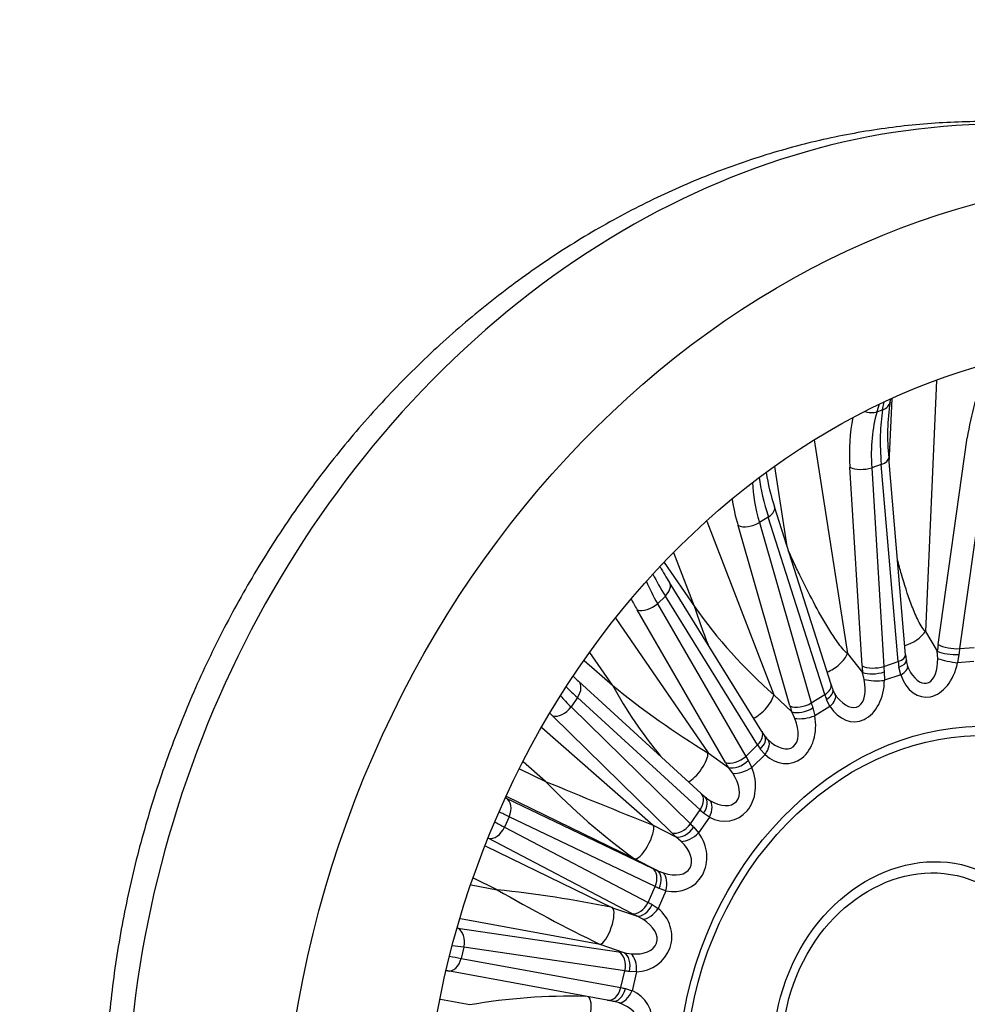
# Model space of a CAD drawing. Header units: millimetres. Extents: x 0 to 2970, y 0 to 2100.
# Tile 10 of 24: x 1805 to 2095, y 624 to 925. Entities that reach past the tile are written whole.
import ezdxf

# ---------------------------------------------------------------- set-up
doc = ezdxf.new("R2010")
doc.units = ezdxf.units.MM
doc.header["$LTSCALE"] = 10
doc.layers.add('CAP560C', color=7, linetype='Continuous')
doc.layers.add('Default', color=7, linetype='Continuous')

# ---------------------------------------------------------------- blocks, each defined once
blk = doc.blocks.new('SE1')
at = {"layer": 'CAP560C', "color": 7, "linetype": 'Continuous'}
for p, q in [((2085.7, 814.92), (2082.33, 738.23)), ((2068.19, 807.69), (2067.52, 805.34)), ((2069.28, 805.93), (2069.72, 808.41)), ((2071.27, 789.62), (2072.14, 809.3)), ((2071.58, 808.39), (2071.75, 809.35)), ((2067.52, 805.34), (2069.28, 805.93)), ((2048.32, 796.78), (2058.53, 731.43)), ((2086.24, 734.2), (2095.16, 797.41)), ((2101.73, 796.16), (2092.81, 732.95)), ((2068.86, 789.25), (2065.93, 788.25)), ((2074.04, 729), (2068.86, 789.25)), ((2076.31, 731.08), (2071.12, 791.33)), ((2040.09, 764.18), (2036.27, 788.59)), ((2062.98, 727.64), (2059.27, 788.39)), ((2065.93, 788.25), (2069.64, 727.5)), ((2053.51, 721.99), (2036.24, 776.28)), ((2015.51, 771.89), (2036.01, 718.83)), ((2034.33, 773.19), (2031.59, 771.48)), ((2031.59, 771.48), (2047.47, 716.33)), ((2051.6, 718.9), (2034.33, 773.19)), ((2040.95, 715.4), (2025.06, 770.55)), ((2011.75, 745.86), (2005.42, 762.24)), ((2002.53, 759.31), (2011.75, 745.86)), ((2032.33, 707.62), (2004.12, 753.14)), ((2002.85, 749.02), (2000.43, 746.69)), ((2000.43, 746.69), (2027.43, 700)), ((2031.06, 703.51), (2002.85, 749.02)), ((2021.24, 698.1), (1994.25, 744.78)), ((1987.7, 742.16), (2015.89, 701.05)), ((2082.33, 738.23), (2085.99, 732.14)), ((1986.68, 721.72), (1979.8, 731.75)), ((2086.1, 729.89), (2085.99, 732.14)), ((2092.81, 732.95), (2097.28, 733.31)), ((1977.98, 729.33), (1986.68, 721.72)), ((2058.53, 731.43), (2063.14, 725.67)), ((2069.64, 727.5), (2074.04, 729)), ((2092.6, 731.18), (2092.16, 728.59)), ((2097.19, 729), (2092.16, 728.59)), ((2063.66, 723.48), (2063.14, 725.67)), ((2069.77, 725.8), (2069.84, 723.25)), ((2074.81, 724.94), (2074.22, 727.32)), ((2013.77, 688.64), (1976.29, 723)), ((2074.81, 724.94), (2069.84, 723.25)), ((1976, 717.95), (1974.02, 715.12)), ((2013.48, 683.6), (1976, 717.95)), ((2036.01, 718.83), (2041.5, 713.61)), ((2047.47, 716.33), (2051.6, 718.9)), ((2053.16, 715.29), (2052.1, 717.38)), ((2055.27, 718.2), (2054.75, 718.92)), ((1974.02, 715.12), (2010.51, 679.34)), ((2042.42, 711.59), (2041.5, 713.61)), ((2047.94, 714.79), (2048.51, 712.4)), ((2053.16, 715.29), (2048.51, 712.4)), ((2004.85, 676.59), (1968.37, 712.37)), ((1965.09, 708.78), (1999.17, 678.98)), ((2027.43, 700), (2031.06, 703.51)), ((2033.34, 700.54), (2031.87, 702.23)), ((2015.89, 701.05), (2022.15, 696.58)), ((2028.21, 698.7), (2029.24, 696.6)), ((2033.34, 700.54), (2029.24, 696.6)), ((1958.28, 696.22), (1966.24, 692.35)), ((1966.24, 692.35), (1959.42, 698.32)), ((2023.45, 694.82), (2022.15, 696.58)), ((1954.2, 687.22), (1998.8, 665.85)), ((1993.38, 668.69), (1954.28, 687.71)), ((2015.47, 687.2), (2014.99, 687.55)), ((2015.46, 687.22), (2016.41, 686.55)), ((2010.51, 679.34), (2013.48, 683.6)), ((1955.11, 681.55), (1953.69, 678.35)), ((1999.71, 660.17), (1955.11, 681.55)), ((2016.35, 681.43), (2013.01, 676.63)), ((2016.35, 681.43), (2014.54, 682.63)), ((1953.69, 678.35), (1997.57, 655.36)), ((1999.17, 678.98), (2006.07, 675.42)), ((2011.55, 678.34), (2013.01, 676.63)), ((1992.61, 651.95), (1948.72, 674.94)), ((2007.69, 674.01), (2006.07, 675.42)), ((1947.78, 672.66), (1986.7, 653.73)), ((2000.28, 665.14), (1993.38, 668.69)), ((1951.46, 659.21), (1944.18, 662.75)), ((2000.28, 665.14), (2002.24, 664.34)), ((1943.44, 660.69), (1951.46, 659.21)), ((1997.57, 655.36), (1999.71, 660.17)), ((2003.02, 658.91), (2000.98, 659.56)), ((2003.02, 658.91), (2000.61, 653.49)), ((1986.7, 653.73), (1994.06, 651.2)), ((1998.82, 654.72), (2000.61, 653.49)), ((1982.89, 642.48), (1940.18, 650.35)), ((1995.94, 650.2), (1994.06, 651.2)), ((1939.41, 647.44), (1988.63, 640.2)), ((1941.25, 641.63), (1940.44, 638.23)), ((1990.47, 634.4), (1941.25, 641.63)), ((1990.25, 639.95), (1982.89, 642.48)), ((1990.25, 639.95), (1992.35, 639.63)), ((1940.44, 638.23), (1989.25, 629.29)), ((1985.11, 625.43), (1936.3, 634.37)), ((1989.25, 629.29), (1990.47, 634.4)), ((1994.04, 634.11), (1991.86, 634.19)), ((1994.04, 634.11), (1992.67, 628.35)), ((1990.64, 629.03), (1992.67, 628.35)), ((1943.08, 623.98), (1934.1, 625.63)), ((1988.78, 624.59), (1986.73, 625.13))]:
    blk.add_line(p, q, dxfattribs=at)
for centre, radius, start, end in [((2137.39, 798.09), 66.61, 171.1085, 185.8269), ((2095.44, 796.4), 62.52, 188.7923, 198.7697), ((2061.13, 790.1), 67.94, 208.2463, 212.9599), ((2135.99, 832.98), 151.74, 215.0379, 228.7865), ((2148.93, 737.5), 72.9, 185.0536, 186.4888), ((2083.53, 729.87), 7.03, 184.8908, 199.3757), ((2083.88, 729.84), 7.36, 198.3016, 212.8941), ((2052.72, 808.6), 114.76, 227.2129, 228.2395), ((2153.13, 925.91), 263.44, 230.8127, 238.6018), ((2107.45, 787.97), 137.75, 208.7449, 219.6376), ((2127.83, 745.81), 78.05, 197.7653, 199.04), ((2059.81, 722.16), 6, 197.4866, 212.6369), ((2115.39, 759.31), 97.83, 211.8928, 212.8667), ((2037.81, 709.06), 5.37, 211.8779, 227.09), ((2654.33, 2339.9), 1785.47, 247.33228, 248.4728), ((2114.28, 834.77), 205.43, 223.8934, 233.9468), ((2140.01, 826.61), 187.01, 227.5423, 228.0413), ((1913.22, 297.32), 363.91, 78.351, 83.9686), ((2208.53, 1104.25), 513.94, 239.9876, 243.9579), ((1973.59, 451.82), 174.84, 88.4534, 100.0493)]:
    blk.add_arc(centre, radius, start, end, dxfattribs=at)
for centre, major_axis, ratio, start_param, end_param in [((2076, 618.42), (95.19, 263.32), 0.827748, 0, 3.141593), ((2110.39, 605.99), (77.83, 215.31), 0.827748, 3.163043, 6.261735), ((2120.75, 602.24), (-77.92, -215.55), 0.827748, 0.007663, 3.13393), ((2127.54, 779.3), (-5.94, 54.69), 0.597053, 0.750322, 1.169264), ((2066.66, 809.27), (-4.92, 0.88), 0.728612, 2.256669, 3.141593), ((2064.91, 808.67), (4.81, -1.37), 0.684552, 4.655566, 5.469073), ((2097.09, 773.14), (-18.14, 46.63), 0.546606, 0.619793, 1.038735), ((2092.07, 771.43), (-14.47, 47.89), 0.387573, 0.656674, 1.075616), ((2093.16, 771.64), (-19.73, 51.37), 0.539498, 0.711447, 1.041354), ((2066.14, 790.9), (-4.98, -0.43), 0.436668, 2.110056, 3.140466), ((2063.21, 789.9), (4.99, 0.3), 0.424411, 3.777827, 5.262344), ((2063.87, 757.98), (-28.52, 41.13), 0.465667, 0.61945, 0.940804), ((2059.16, 755.06), (-24.57, 43.59), 0.306739, 0.648026, 0.977309), ((2060.2, 755.47), (-31.15, 45.38), 0.458601, 0.754984, 0.943413), ((2031.48, 774.77), (-4.76, -1.52), 0.530801, 2.035739, 3.140698), ((2028.73, 773.06), (4.8, 1.38), 0.52066, 3.707243, 5.19176), ((2033.51, 735.01), (-36.6, 34.15), 0.365544, 0.669868, 0.87329), ((2029.37, 731.01), (-32.93, 37.7), 0.206667, 0.693022, 0.902898), ((1999.87, 750.5), (-4.25, -2.63), 0.604535, 1.92849, 3.140109), ((2030.3, 731.61), (-40.06, 37.77), 0.358479, 0.786412, 0.875518), ((1997.45, 748.17), (4.33, 2.5), 0.597018, 3.603954, 5.088471), ((2077.53, 737.72), (5.14, 3.09), 0.49476, 4.145343, 5.528939), ((2106.84, 722.67), (-3.78, 34.8), 0.597053, 1.169264, 1.231124), ((2089.99, 732.57), (4.98, -0.5), 0.266567, 3.807024, 5.290896), ((2090.24, 734.62), (4.95, -0.7), 0.313098, 3.818727, 5.303244), ((2110.84, 723.1), (-3.39, 29.82), 0.609005, 1.165765, 1.227625), ((2053.81, 729.63), (4.69, 3.74), 0.430283, 4.072671, 5.644678), ((2071.33, 730.65), (-4.98, -0.43), 0.436668, 2.110056, 3.141593), ((2087.82, 718.26), (-8.62, 28.75), 0.382702, 1.076197, 1.138057), ((2071.52, 728.68), (-4.97, -0.57), 0.385636, 2.098587, 3.141512), ((2080.58, 732.66), (-2.15, 10.26), 0.495896, 2.20077, 4.337188), ((2089.52, 729.54), (4.9, -1.01), 0.096004, 3.95833, 5.301223), ((2084.54, 716.98), (-12.56, 32.69), 0.539498, 1.041354, 1.103214), ((2066.92, 729.14), (4.99, 0.3), 0.424411, 3.777827, 5.262344), ((2067.08, 727.17), (4.97, 0.5), 0.378403, 3.761823, 5.245695), ((2088.48, 718.48), (-10.97, 27.95), 0.551334, 1.036924, 1.098784), ((2083.21, 731.71), (1.16, 13.59), 0.682766, 2.149412, 4.539553), ((2072.17, 725.89), (-4.72, -1.64), 0.392476, 2.021918, 3.142006), ((1972.91, 719.31), (-3.38, -3.69), 0.654172, 1.788996, 3.140513), ((2060.27, 723.89), (-0.59, 13.28), 0.718928, 2.242079, 4.63222), ((2057.63, 724.84), (-3.85, 9.69), 0.518391, 2.111862, 4.371171), ((2067.2, 724.2), (5, -0.07), 0.216612, 3.928322, 5.271214), ((2004.17, 700.51), (-39.56, 30.68), 0.092381, 0.71794, 0.852278), ((2048.74, 720.48), (-4.76, -1.52), 0.530801, 2.035739, 3.141593), ((2049.33, 718.71), (-4.72, -1.64), 0.480917, 2.023136, 3.141658), ((2007.55, 705.36), (-42.61, 26.3), 0.251239, 0.703329, 0.833707), ((2031.61, 715.82), (4.13, 4.35), 0.376937, 3.927224, 5.766469), ((2066.36, 707.93), (-14.68, 26.19), 0.301857, 0.977843, 1.039702), ((2050.52, 716.25), (-4.23, -2.67), 0.471865, 1.922346, 3.140637), ((1970.94, 716.48), (3.5, 3.57), 0.649656, 3.468018, 4.952535), ((2044.62, 717.91), (4.8, 1.38), 0.52066, 3.707243, 5.19176), ((2063.3, 705.81), (-19.82, 28.88), 0.458601, 0.943413, 1.005273), ((2045.17, 716.12), (4.75, 1.56), 0.474933, 3.688412, 5.172284), ((2066.97, 708.32), (-17.2, 24.62), 0.470365, 0.939003, 1.000863), ((2004.98, 701.25), (-46.71, 29.17), 0.244139, 0.806907, 0.83536), ((2038.8, 710.53), (-2.35, 12.64), 0.769251, 2.327303, 4.717443), ((2036.16, 711.49), (-5.54, 8.7), 0.545567, 1.999224, 4.389364), ((2045.87, 713.36), (4.91, 0.93), 0.326358, 3.873418, 5.216311), ((2028.08, 704.99), (-4.25, -2.63), 0.604535, 1.92849, 3.141593), ((2029.03, 703.5), (-4.2, -2.72), 0.555752, 1.917515, 3.141479), ((2030.7, 701.5), (3.44, 3.63), 0.527593, 4.939159, 6.282052), ((2046.85, 692.59), (-19.7, 22.68), 0.201794, 0.903233, 0.965093), ((2012.04, 696.98), (3.48, 4.88), 0.337395, 3.683903, 5.893244), ((2024.45, 701.49), (4.33, 2.5), 0.597018, 3.603954, 5.088471), ((2025.36, 699.97), (4.24, 2.65), 0.551316, 3.584887, 5.068759), ((2047.4, 693.11), (-22.04, 20.42), 0.370241, 0.87175, 0.93361), ((2019.88, 692.31), (-4.19, 11.62), 0.833092, 2.391546, 4.781686), ((2044.19, 689.72), (-25.49, 24.03), 0.358479, 0.875518, 0.937378), ((2026.61, 697.55), (4.6, 1.97), 0.41974, 3.792223, 5.135115), ((2017.24, 693.27), (-7.13, 7.26), 0.57246, 1.997946, 4.388087), ((1987.11, 669.52), (-49.13, 24.86), 0.023221, -0.825361, -0.817766), ((1951.95, 682.76), (2.16, 4.51), 0.677224, 4.767149, 6.251666), ((2010.39, 684.96), (-3.38, -3.69), 0.654172, 1.788996, 3.141593), ((2011.63, 683.83), (-3.34, -3.72), 0.606388, 1.783165, 3.141358), ((2013.71, 682.38), (2.38, 4.4), 0.556866, 4.795321, 6.138214), ((2030.28, 672.99), (-23.68, 18.49), 0.087537, 0.852298, 0.914157), ((1984.85, 665.06), (-44.57, 22.82), 0.03043, -0.824859, -0.725986), ((1950.52, 679.57), (2.32, 4.43), 0.675936, 3.306663, 4.79118), ((1987.29, 670.54), (-46.78, 17.87), 0.128425, 0.721732, 0.819473), ((1996.08, 674.05), (2.75, 5.33), 0.31364, 3.166015, 6.02355), ((2007.43, 680.7), (3.5, 3.57), 0.649656, 3.468018, 4.952535), ((2008.65, 679.53), (3.41, 3.66), 0.603724, 3.452361, 4.936234), ((2030.73, 673.63), (-25.62, 15.69), 0.255961, 0.832558, 0.894418), ((2004.45, 670.14), (-6.62, 9.82), 0.906513, 2.372784, 4.762925), ((2028.15, 669.52), (-29.72, 18.56), 0.244139, 0.83536, 0.897219), ((2010.37, 677.58), (4.01, 2.98), 0.492074, 3.684389, 5.027282), ((2001.81, 671.09), (-8.5, 5.38), 0.592319, 1.976692, 4.366832), ((2019.74, 654.58), (-31.27, 15.82), 0.023221, -0.887221, -0.825361), ((1996.55, 661.38), (2.16, 4.51), 0.677224, 4.767149, 6.251666), ((1998.02, 660.68), (2.17, 4.5), 0.630287, 4.769442, 6.253314), ((2000.38, 659.86), (-1.11, -4.87), 0.558214, 1.502242, 2.845135), ((2017.49, 650.12), (-26.7, 13.78), 0.035231, -0.886345, -0.824485), ((1984.55, 648.18), (1.95, 5.67), 0.306865, 3.298068, 6.155602), ((1994.4, 656.58), (2.32, 4.43), 0.675936, 3.306663, 4.79118), ((1993.3, 645.13), (-11.26, 2.62), 0.950893, 1.853512, 4.243652), ((1995.86, 655.83), (2.26, 4.46), 0.629527, 3.298089, 4.781961), ((1997.97, 654.45), (3.13, 3.9), 0.539733, 3.5527, 4.895593), ((2017.81, 650.84), (-28.11, 10.63), 0.133189, 0.818761, 0.880621), ((2016.01, 646.21), (-32.67, 12.67), 0.121267, 0.820479, 0.882339), ((1973.74, 631.21), (-52.87, 15.39), 0.148526, -0.82167, -0.815728), ((1938.03, 642.69), (-0.73, -4.95), 0.672534, 1.455297, 2.939814), ((1990.66, 646.08), (-9.51, 3.15), 0.598613, 1.94259, 4.33273), ((1972.36, 626.46), (-48.01, 14.24), 0.15567, -0.820522, -0.718953), ((1973.75, 632.29), (-49.26, 8.97), 0.003185, 0.725557, 0.828886), ((2010.48, 629.88), (-33.65, 9.79), 0.148526, -0.88353, -0.82167), ((1987.25, 635.46), (-0.73, -4.95), 0.672534, 1.455297, 2.939814), ((1988.87, 635.2), (-0.81, -4.93), 0.626249, 1.46631, 2.950182), ((1991.4, 635.07), (0.2, -5), 0.531572, 1.357106, 2.699999), ((1937.22, 639.29), (0.9, 4.92), 0.674538, 3.13613, 4.620647), ((1972.83, 627.38), (-54.13, 10.12), 0.004038, -0.829253, -0.816782), ((2009.1, 625.13), (-28.78, 8.64), 0.160425, -0.881573, -0.819714), ((1986.03, 630.35), (0.9, 4.92), 0.674538, 3.13613, 4.620647), ((2009.28, 625.89), (-29.58, 5.29), 0.007996, 0.828603, 0.890463), ((1978.01, 620.67), (-1.11, -5.9), 0.317408, 0.28831, 3.029554), ((1987.65, 630.05), (0.9, 4.92), 0.627432, 3.136414, 4.620286), ((1990.03, 629.31), (1.99, 4.59), 0.560328, 3.405022, 4.747915), ((1986.97, 618.53), (-11.21, -4.14), 0.890246, 1.499713, 3.889853), ((2008.36, 620.98), (-34.44, 6.44), 0.004038, -0.891113, -0.829253), ((1984.33, 619.48), (-10.05, 0.78), 0.588948, 1.910221, 4.300362)]:
    blk.add_ellipse(centre, major_axis=major_axis, ratio=ratio, start_param=start_param, end_param=end_param, dxfattribs=at)
for centre, major_axis in [((2123.49, 601.25), (95.19, 263.32)), ((2123.49, 601.25), (77.92, 215.55)), ((2089.61, 613.5), (33.15, 91.69)), ((2089.29, 613.62), (32.11, 88.82)), ((2079.97, 616.99), (-17.59, -48.66)), ((2079.57, 617.13), (16.36, 45.25))]:
    blk.add_ellipse(centre, major_axis=major_axis, ratio=0.827748, dxfattribs=at)
for points, knots in [([(2171.45, 881.61), (2170.59, 881.93), (2167.14, 883.24), (2160.26, 885.41), (2151.41, 887.87), (2142.35, 889.93), (2133.21, 891.58), (2123.99, 892.83), (2114.7, 893.68), (2105.35, 894.11), (2095.95, 894.13), (2086.53, 893.75), (2077.08, 892.95), (2067.63, 891.75), (2058.19, 890.13), (2048.78, 888.11), (2039.4, 885.68), (2030.07, 882.85), (2020.81, 879.63), (2011.63, 876.01), (2002.54, 872), (1993.56, 867.61), (1984.7, 862.84), (1975.98, 857.7), (1967.4, 852.2), (1958.99, 846.35), (1950.76, 840.16), (1942.71, 833.62), (1934.86, 826.77), (1927.22, 819.6), (1919.81, 812.12), (1912.63, 804.36), (1905.7, 796.31), (1899.03, 788), (1892.62, 779.43), (1886.48, 770.62), (1880.64, 761.59), (1875.08, 752.34), (1869.83, 742.88), (1864.88, 733.25), (1860.25, 723.43), (1855.95, 713.47), (1851.97, 703.35), (1848.33, 693.11), (1845.03, 682.76), (1842.07, 672.31), (1839.47, 661.78), (1837.22, 651.18), (1835.33, 640.53), (1833.8, 629.84), (1832.63, 619.13), (1831.83, 608.42), (1831.4, 597.73), (1831.34, 587.06), (1831.64, 576.43), (1832.32, 565.87), (1833.36, 555.38), (1834.78, 544.98), (1836.56, 534.69), (1838.7, 524.53), (1841.21, 514.51), (1844.07, 504.64), (1847.28, 494.95), (1850.85, 485.44), (1854.76, 476.14), (1859, 467.05), (1863.57, 458.2), (1868.47, 449.59), (1873.68, 441.23), (1879.2, 433.15), (1885.01, 425.36), (1891.11, 417.85), (1897.49, 410.66), (1904.13, 403.78), (1911.03, 397.23), (1918.17, 391.02), (1925.55, 385.16), (1933.14, 379.64), (1940.95, 374.49), (1948.95, 369.7), (1957.15, 365.29), (1965.46, 361.28), (1973.52, 357.81), (1978.31, 356.05), (1980.78, 355.15)], [0, 0, 0, 0, 0.003257, 0.015311, 0.027364, 0.039419, 0.051478, 0.063545, 0.075623, 0.087713, 0.099819, 0.111942, 0.124084, 0.136247, 0.148431, 0.160638, 0.172867, 0.185119, 0.197393, 0.209689, 0.222007, 0.234344, 0.246701, 0.259075, 0.271465, 0.283871, 0.29629, 0.308721, 0.321164, 0.333615, 0.346075, 0.358543, 0.371016, 0.383495, 0.395978, 0.408466, 0.420956, 0.433449, 0.445945, 0.458442, 0.470941, 0.483442, 0.495944, 0.508448, 0.520952, 0.533457, 0.545963, 0.558469, 0.570976, 0.583483, 0.59599, 0.608496, 0.621001, 0.633504, 0.646005, 0.658504, 0.670998, 0.683487, 0.69597, 0.708445, 0.720912, 0.733369, 0.745814, 0.758246, 0.770663, 0.783063, 0.795446, 0.807809, 0.820151, 0.832471, 0.844769, 0.857043, 0.869293, 0.881519, 0.893721, 0.905901, 0.918058, 0.930194, 0.942312, 0.954412, 0.966497, 0.978571, 0.990635, 1, 1, 1, 1]), ([(2058.53, 731.43), (2058.03, 731.79), (2057.47, 732.38), (2056.45, 733.59), (2055.95, 734.25), (2054.53, 736.24), (2053.66, 737.59), (2051.14, 741.69), (2049.59, 744.46), (2046.67, 749.96), (2045.29, 752.7), (2043.31, 756.79), (2042.66, 758.15), (2041.72, 760.18), (2041.41, 760.86), (2040.91, 761.95), (2040.73, 762.36), (2040.54, 762.77)], [0, 0, 0, 0, 0.0625, 0.0625, 0.125, 0.125, 0.25, 0.25, 0.5, 0.5, 0.75, 0.75, 0.875, 0.875, 0.9375, 0.9375, 0.975856, 0.975856, 0.975856, 0.975856]), ([(2082.33, 738.23), (2081.87, 738.61), (2081.41, 739.25), (2080.61, 740.58), (2080.23, 741.31), (2079.19, 743.5), (2078.59, 745), (2076.9, 749.54), (2075.92, 752.63), (2074.6, 757.2), (2074.18, 758.71), (2073.78, 760.22)], [0, 0, 0, 0, 0.0625, 0.0625, 0.125, 0.125, 0.25, 0.25, 0.5, 0.5, 0.6235414, 0.6235414, 0.6235414, 0.6235414])]:
    blk.add_open_spline(points, degree=3, knots=knots, dxfattribs=at)
blk.add_open_spline([(2016, 733.96), (2014.46, 737.95), (2013.05, 741.93), (2011.75, 745.86)], degree=3, dxfattribs=at)

msp = doc.modelspace()

# ---------------------------------------------------------------- block references
at = {"layer": 'Default'}
msp.add_blockref('SE1', (0, 0), dxfattribs=at)

doc.saveas('drawing.dxf')
